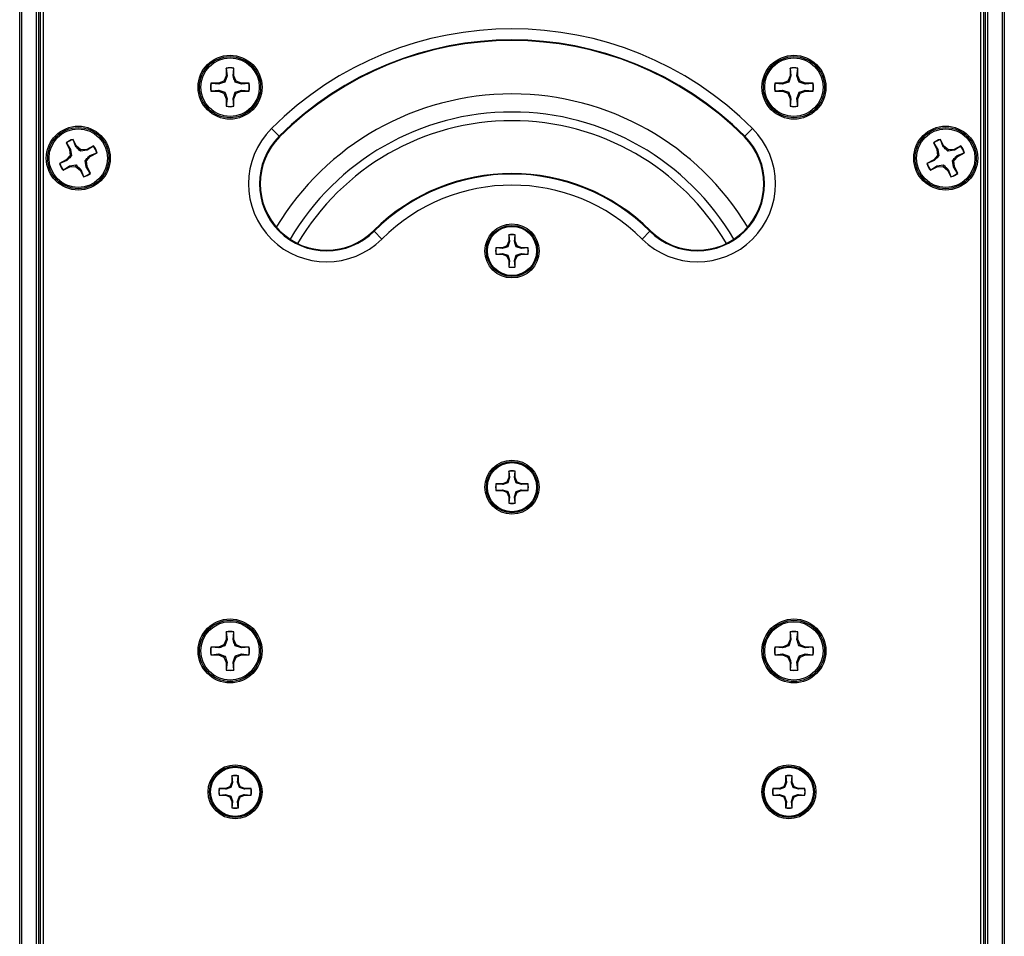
# Paper-space layout 'P3m-V' of a CAD drawing. Header units: inches. Extents: x 0.3 to 33.8, y 0.2 to 21.7.
# Tile 13 of 36: x 12 to 14.6, y 6 to 8.5. Entities that reach past the tile are written whole.
import ezdxf

# ---------------------------------------------------------------- set-up
doc = ezdxf.new("R2010")
doc.units = ezdxf.units.IN
doc.header["$MEASUREMENT"] = 0

psp = doc.layouts.new('P3m-V')

# ---------------------------------------------------------------- linework, layer by layer
at = {"color": 7, "linetype": 'Continuous', "lineweight": 25}
for p, q in [((11.9955, 1.7073), (11.9955, 16.7323)), ((12.0005, 16.7323), (12.0005, 1.7073)), ((12.0405, 1.7073), (12.0405, 16.7323)), ((12.0455, 16.7323), (12.0455, 1.7073)), ((12.0505, 16.7323), (12.0505, 1.7073)), ((14.5655, 1.7073), (14.5655, 16.7323)), ((14.5705, 1.7073), (14.5705, 16.7323)), ((14.5755, 16.7323), (14.5755, 1.7073)), ((14.6155, 1.7073), (14.6155, 16.7323)), ((14.6205, 16.7323), (14.6205, 1.7073)), ((12.058, 13.20013), (12.058, 5.23948)), ((14.558, 5.23948), (14.558, 13.20013)), ((12.54595, 8.3349), (12.54595, 8.31463)), ((12.54634, 8.33419), (12.54595, 8.3349)), ((12.54634, 8.33419), (12.54835, 8.31415)), ((12.56436, 8.31415), (12.56637, 8.33419)), ((12.56637, 8.33419), (12.56675, 8.3349)), ((12.56675, 8.31463), (12.56675, 8.3349)), ((14.04925, 8.3349), (14.04925, 8.31463)), ((14.04963, 8.33419), (14.04925, 8.3349)), ((14.04963, 8.33419), (14.05164, 8.31415)), ((14.06766, 8.31415), (14.06967, 8.33419)), ((14.06967, 8.33419), (14.07005, 8.3349)), ((14.07005, 8.31463), (14.07005, 8.3349)), ((12.54001, 8.30029), (12.52568, 8.29435)), ((12.54595, 8.31463), (12.54001, 8.30029)), ((12.54277, 8.29753), (12.54001, 8.30029)), ((12.54835, 8.31415), (12.54277, 8.29753)), ((12.54835, 8.31415), (12.54595, 8.31463)), ((12.56436, 8.31415), (12.56675, 8.31463)), ((12.57269, 8.30029), (12.56675, 8.31463)), ((12.56993, 8.29753), (12.57269, 8.30029)), ((12.58655, 8.29196), (12.56993, 8.29753)), ((12.58703, 8.29435), (12.57269, 8.30029)), ((14.04331, 8.30029), (14.02898, 8.29435)), ((14.04925, 8.31463), (14.04331, 8.30029)), ((14.04607, 8.29753), (14.04331, 8.30029)), ((14.05164, 8.31415), (14.04607, 8.29753)), ((14.05164, 8.31415), (14.04925, 8.31463)), ((14.06766, 8.31415), (14.07005, 8.31463)), ((14.07599, 8.30029), (14.07005, 8.31463)), ((14.07323, 8.29753), (14.07599, 8.30029)), ((14.08985, 8.29196), (14.07323, 8.29753)), ((14.09033, 8.29435), (14.07599, 8.30029)), ((12.52568, 8.29435), (12.5054, 8.29435)), ((12.50611, 8.29397), (12.5054, 8.29435)), ((12.50611, 8.27394), (12.5054, 8.27355)), ((12.5054, 8.27355), (12.52568, 8.27355)), ((12.52615, 8.29196), (12.50611, 8.29397)), ((12.50611, 8.27394), (12.52615, 8.27595)), ((12.52615, 8.29196), (12.52568, 8.29435)), ((12.52615, 8.27595), (12.52568, 8.27355)), ((12.52568, 8.27355), (12.54001, 8.26761)), ((12.52615, 8.27595), (12.54277, 8.27037)), ((12.54277, 8.27037), (12.54001, 8.26761)), ((12.56436, 8.25375), (12.56993, 8.27037)), ((12.56993, 8.27037), (12.57269, 8.26761)), ((12.57269, 8.26761), (12.58703, 8.27355)), ((12.58655, 8.29196), (12.58703, 8.29435)), ((12.60659, 8.29397), (12.58655, 8.29196)), ((12.58655, 8.27595), (12.60659, 8.27394)), ((12.58655, 8.27595), (12.58703, 8.27355)), ((12.6073, 8.29435), (12.58703, 8.29435)), ((12.58703, 8.27355), (12.6073, 8.27355)), ((12.60659, 8.29397), (12.6073, 8.29435)), ((12.60659, 8.27394), (12.6073, 8.27355)), ((14.02898, 8.29435), (14.0087, 8.29435)), ((14.00941, 8.29397), (14.0087, 8.29435)), ((14.00941, 8.27394), (14.0087, 8.27355)), ((14.0087, 8.27355), (14.02898, 8.27355)), ((14.02945, 8.29196), (14.00941, 8.29397)), ((14.00941, 8.27394), (14.02945, 8.27595)), ((14.02945, 8.29196), (14.02898, 8.29435)), ((14.02945, 8.27595), (14.02898, 8.27355)), ((14.02898, 8.27355), (14.04331, 8.26761)), ((14.02945, 8.27595), (14.04607, 8.27037)), ((14.04607, 8.27037), (14.04331, 8.26761)), ((14.06766, 8.25375), (14.07323, 8.27037)), ((14.07323, 8.27037), (14.07599, 8.26761)), ((14.07599, 8.26761), (14.09033, 8.27355)), ((14.08985, 8.29196), (14.09033, 8.29435)), ((14.10989, 8.29397), (14.08985, 8.29196)), ((14.08985, 8.27595), (14.10989, 8.27394)), ((14.08985, 8.27595), (14.09033, 8.27355)), ((14.1106, 8.29435), (14.09033, 8.29435)), ((14.09033, 8.27355), (14.1106, 8.27355)), ((14.10989, 8.29397), (14.1106, 8.29435)), ((14.10989, 8.27394), (14.1106, 8.27355)), ((12.54001, 8.26761), (12.54595, 8.25328)), ((12.54835, 8.25375), (12.54595, 8.25328)), ((12.54595, 8.25328), (12.54595, 8.233)), ((12.54835, 8.25375), (12.54634, 8.23371)), ((12.56637, 8.23371), (12.56436, 8.25375)), ((12.56436, 8.25375), (12.56675, 8.25328)), ((12.56675, 8.25328), (12.57269, 8.26761)), ((12.56675, 8.233), (12.56675, 8.25328)), ((14.04331, 8.26761), (14.04925, 8.25328)), ((14.05164, 8.25375), (14.04925, 8.25328)), ((14.04925, 8.25328), (14.04925, 8.233)), ((14.05164, 8.25375), (14.04963, 8.23371)), ((14.06766, 8.25375), (14.07005, 8.25328)), ((14.06967, 8.23371), (14.06766, 8.25375)), ((14.07005, 8.25328), (14.07599, 8.26761)), ((14.07005, 8.233), (14.07005, 8.25328)), ((12.54634, 8.23371), (12.54595, 8.233)), ((12.56637, 8.23371), (12.56675, 8.233)), ((14.04963, 8.23371), (14.04925, 8.233)), ((14.06967, 8.23371), (14.07005, 8.233)), ((12.66656, 8.17375), (12.68735, 8.15295)), ((13.94945, 8.17375), (13.92865, 8.15295)), ((12.13785, 8.14411), (12.13787, 8.14492)), ((12.14516, 8.12534), (12.13785, 8.14411)), ((12.14708, 8.12685), (12.13787, 8.14492)), ((12.68859, 8.15172), (12.68735, 8.15295)), ((13.92742, 8.15172), (13.92865, 8.15295)), ((14.45035, 8.14411), (14.45037, 8.14492)), ((14.45766, 8.12534), (14.45035, 8.14411)), ((14.45958, 8.12685), (14.45037, 8.14492)), ((12.11934, 8.13547), (12.12855, 8.1174)), ((12.12, 8.13501), (12.11934, 8.13547)), ((12.12, 8.13501), (12.1309, 8.11807)), ((12.1309, 8.11807), (12.12855, 8.1174)), ((12.12855, 8.1174), (12.12977, 8.10193)), ((12.1309, 8.11807), (12.13349, 8.10073)), ((12.14516, 8.12534), (12.14708, 8.12685)), ((12.15888, 8.11678), (12.14708, 8.12685)), ((12.15768, 8.11307), (12.15888, 8.11678)), ((12.17502, 8.11565), (12.15768, 8.11307)), ((12.17435, 8.118), (12.15888, 8.11678)), ((12.19241, 8.12722), (12.17435, 8.118)), ((12.17502, 8.11565), (12.17435, 8.118)), ((12.19196, 8.12655), (12.17502, 8.11565)), ((12.19196, 8.12655), (12.19241, 8.12722)), ((14.43184, 8.13547), (14.44105, 8.1174)), ((14.4325, 8.13501), (14.43184, 8.13547)), ((14.4325, 8.13501), (14.4434, 8.11807)), ((14.4434, 8.11807), (14.44105, 8.1174)), ((14.44105, 8.1174), (14.44227, 8.10193)), ((14.4434, 8.11807), (14.44599, 8.10073)), ((14.45766, 8.12534), (14.45958, 8.12685)), ((14.47138, 8.11678), (14.45958, 8.12685)), ((14.47018, 8.11307), (14.47138, 8.11678)), ((14.48752, 8.11565), (14.47018, 8.11307)), ((14.48685, 8.118), (14.47138, 8.11678)), ((14.50491, 8.12722), (14.48685, 8.118)), ((14.48752, 8.11565), (14.48685, 8.118)), ((14.50446, 8.12655), (14.48752, 8.11565)), ((14.50446, 8.12655), (14.50491, 8.12722)), ((12.1197, 8.09013), (12.10164, 8.08092)), ((12.12121, 8.08821), (12.10245, 8.0809)), ((12.12977, 8.10193), (12.1197, 8.09013)), ((12.12121, 8.08821), (12.1197, 8.09013)), ((12.13349, 8.10073), (12.12977, 8.10193)), ((12.17002, 8.08888), (12.17373, 8.08767)), ((12.1726, 8.07154), (12.17002, 8.08888)), ((12.17373, 8.08767), (12.1838, 8.09947)), ((12.17495, 8.0722), (12.17373, 8.08767)), ((12.18229, 8.10139), (12.20106, 8.1087)), ((12.18229, 8.10139), (12.1838, 8.09947)), ((12.1838, 8.09947), (12.20186, 8.10869)), ((12.20106, 8.1087), (12.20186, 8.10869)), ((14.4322, 8.09013), (14.41414, 8.08092)), ((14.43371, 8.08821), (14.41495, 8.0809)), ((14.44227, 8.10193), (14.4322, 8.09013)), ((14.43371, 8.08821), (14.4322, 8.09013)), ((14.44599, 8.10073), (14.44227, 8.10193)), ((14.4851, 8.07154), (14.48252, 8.08888)), ((14.48252, 8.08888), (14.48623, 8.08767)), ((14.48623, 8.08767), (14.4963, 8.09947)), ((14.48745, 8.0722), (14.48623, 8.08767)), ((14.49479, 8.10139), (14.51356, 8.1087)), ((14.49479, 8.10139), (14.4963, 8.09947)), ((14.4963, 8.09947), (14.51436, 8.10869)), ((14.51356, 8.1087), (14.51436, 8.10869)), ((12.10245, 8.0809), (12.10164, 8.08092)), ((12.11109, 8.06239), (12.12915, 8.0716)), ((12.11155, 8.06305), (12.11109, 8.06239)), ((12.11155, 8.06305), (12.12849, 8.07395)), ((12.12849, 8.07395), (12.14582, 8.07654)), ((12.12849, 8.07395), (12.12915, 8.0716)), ((12.12915, 8.0716), (12.14462, 8.07283)), ((12.14582, 8.07654), (12.14462, 8.07283)), ((12.14462, 8.07283), (12.15642, 8.06275)), ((12.15834, 8.06426), (12.15642, 8.06275)), ((12.15642, 8.06275), (12.16563, 8.04469)), ((12.15834, 8.06426), (12.16565, 8.0455)), ((12.1726, 8.07154), (12.17495, 8.0722)), ((12.1835, 8.0546), (12.1726, 8.07154)), ((12.18416, 8.05414), (12.17495, 8.0722)), ((14.41495, 8.0809), (14.41414, 8.08092)), ((14.42359, 8.06239), (14.44165, 8.0716)), ((14.42405, 8.06305), (14.42359, 8.06239)), ((14.42405, 8.06305), (14.44099, 8.07395)), ((14.44099, 8.07395), (14.45832, 8.07654)), ((14.44099, 8.07395), (14.44165, 8.0716)), ((14.44165, 8.0716), (14.45712, 8.07283)), ((14.45832, 8.07654), (14.45712, 8.07283)), ((14.45712, 8.07283), (14.46892, 8.06275)), ((14.47084, 8.06426), (14.46892, 8.06275)), ((14.46892, 8.06275), (14.47813, 8.04469)), ((14.47084, 8.06426), (14.47815, 8.0455)), ((14.4851, 8.07154), (14.48745, 8.0722)), ((14.496, 8.0546), (14.4851, 8.07154)), ((14.49666, 8.05414), (14.48745, 8.0722)), ((12.16565, 8.0455), (12.16563, 8.04469)), ((12.1835, 8.0546), (12.18416, 8.05414)), ((14.47815, 8.0455), (14.47813, 8.04469)), ((14.496, 8.0546), (14.49666, 8.05414)), ((12.93914, 7.90117), (12.94037, 7.89994)), ((12.94037, 7.89994), (12.96117, 7.87914)), ((13.29927, 7.89005), (13.29927, 7.87302)), ((13.29959, 7.88945), (13.29927, 7.89005)), ((13.29959, 7.88945), (13.30128, 7.87262)), ((13.31472, 7.87262), (13.31641, 7.88945)), ((13.31641, 7.88945), (13.31673, 7.89005)), ((13.31673, 7.87302), (13.31673, 7.89005)), ((13.67563, 7.89994), (13.65483, 7.87914)), ((13.67687, 7.90117), (13.67563, 7.89994)), ((13.28224, 7.856), (13.26522, 7.856)), ((13.26581, 7.85568), (13.26522, 7.856)), ((13.28264, 7.85399), (13.26581, 7.85568)), ((13.29428, 7.86098), (13.28224, 7.856)), ((13.28264, 7.85399), (13.28224, 7.856)), ((13.29927, 7.87302), (13.29428, 7.86098)), ((13.2966, 7.85867), (13.29428, 7.86098)), ((13.30128, 7.87262), (13.2966, 7.85867)), ((13.30128, 7.87262), (13.29927, 7.87302)), ((13.31472, 7.87262), (13.31673, 7.87302)), ((13.32172, 7.86098), (13.31673, 7.87302)), ((13.3194, 7.85867), (13.32172, 7.86098)), ((13.33336, 7.85399), (13.3194, 7.85867)), ((13.33376, 7.856), (13.32172, 7.86098)), ((13.33336, 7.85399), (13.33376, 7.856)), ((13.35019, 7.85568), (13.33336, 7.85399)), ((13.35079, 7.856), (13.33376, 7.856)), ((13.35019, 7.85568), (13.35079, 7.856)), ((13.26581, 7.83885), (13.26522, 7.83853)), ((13.26522, 7.83853), (13.28224, 7.83853)), ((13.26581, 7.83885), (13.28264, 7.84054)), ((13.28264, 7.84054), (13.28224, 7.83853)), ((13.28224, 7.83853), (13.29428, 7.83354)), ((13.28264, 7.84054), (13.2966, 7.83586)), ((13.2966, 7.83586), (13.29428, 7.83354)), ((13.29428, 7.83354), (13.29927, 7.8215)), ((13.31472, 7.8219), (13.3194, 7.83586)), ((13.31673, 7.8215), (13.32172, 7.83354)), ((13.3194, 7.83586), (13.32172, 7.83354)), ((13.32172, 7.83354), (13.33376, 7.83853)), ((13.33336, 7.84054), (13.35019, 7.83885)), ((13.33336, 7.84054), (13.33376, 7.83853)), ((13.33376, 7.83853), (13.35079, 7.83853)), ((13.35019, 7.83885), (13.35079, 7.83853)), ((13.30128, 7.8219), (13.29927, 7.8215)), ((13.29927, 7.8215), (13.29927, 7.80448)), ((13.29959, 7.80508), (13.29927, 7.80448)), ((13.30128, 7.8219), (13.29959, 7.80508)), ((13.31641, 7.80508), (13.31472, 7.8219)), ((13.31472, 7.8219), (13.31673, 7.8215)), ((13.31641, 7.80508), (13.31673, 7.80448)), ((13.31673, 7.80448), (13.31673, 7.8215)), ((13.29927, 7.26013), (13.29927, 7.2431)), ((13.29959, 7.25953), (13.29927, 7.26013)), ((13.29959, 7.25953), (13.30128, 7.2427)), ((13.31472, 7.2427), (13.31641, 7.25953)), ((13.31641, 7.25953), (13.31673, 7.26013)), ((13.31673, 7.2431), (13.31673, 7.26013)), ((13.28224, 7.22608), (13.26522, 7.22608)), ((13.26581, 7.22575), (13.26522, 7.22608)), ((13.28264, 7.22407), (13.26581, 7.22575)), ((13.29428, 7.23106), (13.28224, 7.22608)), ((13.28264, 7.22407), (13.28224, 7.22608)), ((13.29927, 7.2431), (13.29428, 7.23106)), ((13.2966, 7.22874), (13.29428, 7.23106)), ((13.30128, 7.2427), (13.2966, 7.22874)), ((13.30128, 7.2427), (13.29927, 7.2431)), ((13.31472, 7.2427), (13.31673, 7.2431)), ((13.32172, 7.23106), (13.31673, 7.2431)), ((13.3194, 7.22874), (13.32172, 7.23106)), ((13.33336, 7.22407), (13.3194, 7.22874)), ((13.33376, 7.22608), (13.32172, 7.23106)), ((13.33336, 7.22407), (13.33376, 7.22608)), ((13.35019, 7.22575), (13.33336, 7.22407)), ((13.35079, 7.22608), (13.33376, 7.22608)), ((13.35019, 7.22575), (13.35079, 7.22608)), ((13.26581, 7.20893), (13.26522, 7.20861)), ((13.26522, 7.20861), (13.28224, 7.20861)), ((13.26581, 7.20893), (13.28264, 7.21062)), ((13.28264, 7.21062), (13.28224, 7.20861)), ((13.28224, 7.20861), (13.29428, 7.20362)), ((13.28264, 7.21062), (13.2966, 7.20594)), ((13.2966, 7.20594), (13.29428, 7.20362)), ((13.29428, 7.20362), (13.29927, 7.19158)), ((13.31472, 7.19198), (13.3194, 7.20594)), ((13.31673, 7.19158), (13.32172, 7.20362)), ((13.3194, 7.20594), (13.32172, 7.20362)), ((13.32172, 7.20362), (13.33376, 7.20861)), ((13.33336, 7.21062), (13.35019, 7.20893)), ((13.33336, 7.21062), (13.33376, 7.20861)), ((13.33376, 7.20861), (13.35079, 7.20861)), ((13.35019, 7.20893), (13.35079, 7.20861)), ((13.30128, 7.19198), (13.29927, 7.19158)), ((13.29927, 7.19158), (13.29927, 7.17456)), ((13.29959, 7.17515), (13.29927, 7.17456)), ((13.30128, 7.19198), (13.29959, 7.17515)), ((13.31641, 7.17515), (13.31472, 7.19198)), ((13.31472, 7.19198), (13.31673, 7.19158)), ((13.31641, 7.17515), (13.31673, 7.17456)), ((13.31673, 7.17456), (13.31673, 7.19158)), ((12.54595, 6.8316), (12.54595, 6.81133)), ((12.54634, 6.83089), (12.54595, 6.8316)), ((12.54634, 6.83089), (12.54835, 6.81085)), ((12.56436, 6.81085), (12.56637, 6.83089)), ((12.56637, 6.83089), (12.56675, 6.8316)), ((12.56675, 6.81133), (12.56675, 6.8316)), ((14.04925, 6.8316), (14.04925, 6.81133)), ((14.04963, 6.83089), (14.04925, 6.8316)), ((14.04963, 6.83089), (14.05164, 6.81085)), ((14.06766, 6.81085), (14.06967, 6.83089)), ((14.06967, 6.83089), (14.07005, 6.8316)), ((14.07005, 6.81133), (14.07005, 6.8316)), ((12.54595, 6.81133), (12.54001, 6.79699)), ((12.54835, 6.81085), (12.54277, 6.79423)), ((12.54835, 6.81085), (12.54595, 6.81133)), ((12.56436, 6.81085), (12.56675, 6.81133)), ((12.57269, 6.79699), (12.56675, 6.81133)), ((14.04925, 6.81133), (14.04331, 6.79699)), ((14.05164, 6.81085), (14.04607, 6.79423)), ((14.05164, 6.81085), (14.04925, 6.81133)), ((14.06766, 6.81085), (14.07005, 6.81133)), ((14.07599, 6.79699), (14.07005, 6.81133)), ((12.52568, 6.79105), (12.5054, 6.79105)), ((12.50611, 6.79067), (12.5054, 6.79105)), ((12.52615, 6.78866), (12.50611, 6.79067)), ((12.50611, 6.77064), (12.52615, 6.77265)), ((12.54001, 6.79699), (12.52568, 6.79105)), ((12.52615, 6.78866), (12.52568, 6.79105)), ((12.52615, 6.77265), (12.52568, 6.77025)), ((12.52615, 6.77265), (12.54277, 6.76708)), ((12.54277, 6.79423), (12.54001, 6.79699)), ((12.56993, 6.79423), (12.57269, 6.79699)), ((12.58655, 6.78866), (12.56993, 6.79423)), ((12.58703, 6.79105), (12.57269, 6.79699)), ((12.58655, 6.78866), (12.58703, 6.79105)), ((12.60659, 6.79067), (12.58655, 6.78866)), ((12.58655, 6.77265), (12.60659, 6.77064)), ((12.58655, 6.77265), (12.58703, 6.77025)), ((12.6073, 6.79105), (12.58703, 6.79105)), ((12.60659, 6.79067), (12.6073, 6.79105)), ((14.02898, 6.79105), (14.0087, 6.79105)), ((14.00941, 6.79067), (14.0087, 6.79105)), ((14.02945, 6.78866), (14.00941, 6.79067)), ((14.00941, 6.77064), (14.02945, 6.77265)), ((14.04331, 6.79699), (14.02898, 6.79105)), ((14.02945, 6.78866), (14.02898, 6.79105)), ((14.02945, 6.77265), (14.02898, 6.77025)), ((14.02945, 6.77265), (14.04607, 6.76708)), ((14.04607, 6.79423), (14.04331, 6.79699)), ((14.07323, 6.79423), (14.07599, 6.79699)), ((14.08985, 6.78866), (14.07323, 6.79423)), ((14.09033, 6.79105), (14.07599, 6.79699)), ((14.08985, 6.78866), (14.09033, 6.79105)), ((14.10989, 6.79067), (14.08985, 6.78866)), ((14.08985, 6.77265), (14.10989, 6.77064)), ((14.08985, 6.77265), (14.09033, 6.77025)), ((14.1106, 6.79105), (14.09033, 6.79105)), ((14.10989, 6.79067), (14.1106, 6.79105)), ((12.50611, 6.77064), (12.5054, 6.77025)), ((12.5054, 6.77025), (12.52568, 6.77025)), ((12.52568, 6.77025), (12.54001, 6.76432)), ((12.54277, 6.76708), (12.54001, 6.76432)), ((12.54001, 6.76432), (12.54595, 6.74998)), ((12.54835, 6.75046), (12.54595, 6.74998)), ((12.54595, 6.74998), (12.54595, 6.7297)), ((12.54835, 6.75046), (12.54634, 6.73041)), ((12.56436, 6.75046), (12.56993, 6.76708)), ((12.56637, 6.73041), (12.56436, 6.75046)), ((12.56436, 6.75046), (12.56675, 6.74998)), ((12.56675, 6.74998), (12.57269, 6.76432)), ((12.56675, 6.7297), (12.56675, 6.74998)), ((12.56993, 6.76708), (12.57269, 6.76432)), ((12.57269, 6.76432), (12.58703, 6.77025)), ((12.58703, 6.77025), (12.6073, 6.77025)), ((12.60659, 6.77064), (12.6073, 6.77025)), ((14.00941, 6.77064), (14.0087, 6.77025)), ((14.0087, 6.77025), (14.02898, 6.77025)), ((14.02898, 6.77025), (14.04331, 6.76432)), ((14.04607, 6.76708), (14.04331, 6.76432)), ((14.04331, 6.76432), (14.04925, 6.74998)), ((14.05164, 6.75046), (14.04925, 6.74998)), ((14.04925, 6.74998), (14.04925, 6.7297)), ((14.05164, 6.75046), (14.04963, 6.73041)), ((14.06766, 6.75046), (14.07323, 6.76708)), ((14.06766, 6.75046), (14.07005, 6.74998)), ((14.06967, 6.73041), (14.06766, 6.75046)), ((14.07005, 6.74998), (14.07599, 6.76432)), ((14.07005, 6.7297), (14.07005, 6.74998)), ((14.07323, 6.76708), (14.07599, 6.76432)), ((14.07599, 6.76432), (14.09033, 6.77025)), ((14.09033, 6.77025), (14.1106, 6.77025)), ((14.10989, 6.77064), (14.1106, 6.77025)), ((12.54634, 6.73041), (12.54595, 6.7297)), ((12.56637, 6.73041), (12.56675, 6.7297)), ((14.04963, 6.73041), (14.04925, 6.7297)), ((14.06967, 6.73041), (14.07005, 6.7297)), ((12.56108, 6.44763), (12.56108, 6.4306)), ((12.5614, 6.44703), (12.56108, 6.44763)), ((12.5614, 6.44703), (12.56309, 6.4302)), ((12.57654, 6.4302), (12.57822, 6.44703)), ((12.57822, 6.44703), (12.57855, 6.44763)), ((12.57855, 6.4306), (12.57855, 6.44763)), ((14.03746, 6.44763), (14.03746, 6.4306)), ((14.03778, 6.44703), (14.03746, 6.44763)), ((14.03778, 6.44703), (14.03947, 6.4302)), ((14.05291, 6.4302), (14.0546, 6.44703)), ((14.0546, 6.44703), (14.05492, 6.44763)), ((14.05492, 6.4306), (14.05492, 6.44763)), ((12.54405, 6.41358), (12.52703, 6.41358)), ((12.52762, 6.41325), (12.52703, 6.41358)), ((12.54445, 6.41157), (12.52762, 6.41325)), ((12.55609, 6.41856), (12.54405, 6.41358)), ((12.54445, 6.41157), (12.54405, 6.41358)), ((12.56108, 6.4306), (12.55609, 6.41856)), ((12.55841, 6.41624), (12.55609, 6.41856)), ((12.56309, 6.4302), (12.55841, 6.41624)), ((12.56309, 6.4302), (12.56108, 6.4306)), ((12.57654, 6.4302), (12.57855, 6.4306)), ((12.58353, 6.41856), (12.57855, 6.4306)), ((12.58121, 6.41624), (12.58353, 6.41856)), ((12.59517, 6.41157), (12.58121, 6.41624)), ((12.59557, 6.41358), (12.58353, 6.41856)), ((12.59517, 6.41157), (12.59557, 6.41358)), ((12.612, 6.41325), (12.59517, 6.41157)), ((12.6126, 6.41358), (12.59557, 6.41358)), ((12.612, 6.41325), (12.6126, 6.41358)), ((14.02043, 6.41358), (14.00341, 6.41358)), ((14.004, 6.41325), (14.00341, 6.41358)), ((14.02083, 6.41157), (14.004, 6.41325)), ((14.03247, 6.41856), (14.02043, 6.41358)), ((14.02083, 6.41157), (14.02043, 6.41358)), ((14.03746, 6.4306), (14.03247, 6.41856)), ((14.03479, 6.41624), (14.03247, 6.41856)), ((14.03947, 6.4302), (14.03479, 6.41624)), ((14.03947, 6.4302), (14.03746, 6.4306)), ((14.05291, 6.4302), (14.05492, 6.4306)), ((14.05991, 6.41856), (14.05492, 6.4306)), ((14.05759, 6.41624), (14.05991, 6.41856)), ((14.07155, 6.41157), (14.05759, 6.41624)), ((14.07195, 6.41358), (14.05991, 6.41856)), ((14.07155, 6.41157), (14.07195, 6.41358)), ((14.08838, 6.41325), (14.07155, 6.41157)), ((14.08897, 6.41358), (14.07195, 6.41358)), ((14.08838, 6.41325), (14.08897, 6.41358)), ((12.52762, 6.39643), (12.52703, 6.39611)), ((12.52703, 6.39611), (12.54405, 6.39611)), ((12.52762, 6.39643), (12.54445, 6.39812)), ((12.54445, 6.39812), (12.54405, 6.39611)), ((12.54405, 6.39611), (12.55609, 6.39112)), ((12.54445, 6.39812), (12.55841, 6.39344)), ((12.55841, 6.39344), (12.55609, 6.39112)), ((12.55609, 6.39112), (12.56108, 6.37908)), ((12.56309, 6.37948), (12.56108, 6.37908)), ((12.56108, 6.37908), (12.56108, 6.36206)), ((12.56309, 6.37948), (12.5614, 6.36265)), ((12.57654, 6.37948), (12.58121, 6.39344)), ((12.57822, 6.36265), (12.57654, 6.37948)), ((12.57654, 6.37948), (12.57855, 6.37908)), ((12.57855, 6.37908), (12.58353, 6.39112)), ((12.57855, 6.36206), (12.57855, 6.37908)), ((12.58121, 6.39344), (12.58353, 6.39112)), ((12.58353, 6.39112), (12.59557, 6.39611)), ((12.59517, 6.39812), (12.612, 6.39643)), ((12.59517, 6.39812), (12.59557, 6.39611)), ((12.59557, 6.39611), (12.6126, 6.39611)), ((12.612, 6.39643), (12.6126, 6.39611)), ((14.004, 6.39643), (14.00341, 6.39611)), ((14.00341, 6.39611), (14.02043, 6.39611)), ((14.004, 6.39643), (14.02083, 6.39812)), ((14.02083, 6.39812), (14.02043, 6.39611)), ((14.02043, 6.39611), (14.03247, 6.39112)), ((14.02083, 6.39812), (14.03479, 6.39344)), ((14.03479, 6.39344), (14.03247, 6.39112)), ((14.03247, 6.39112), (14.03746, 6.37908)), ((14.03947, 6.37948), (14.03746, 6.37908)), ((14.03746, 6.37908), (14.03746, 6.36206)), ((14.03947, 6.37948), (14.03778, 6.36265)), ((14.05291, 6.37948), (14.05759, 6.39344)), ((14.0546, 6.36265), (14.05291, 6.37948)), ((14.05291, 6.37948), (14.05492, 6.37908)), ((14.05492, 6.37908), (14.05991, 6.39112)), ((14.05492, 6.36206), (14.05492, 6.37908)), ((14.05759, 6.39344), (14.05991, 6.39112)), ((14.05991, 6.39112), (14.07195, 6.39611)), ((14.07155, 6.39812), (14.08838, 6.39643)), ((14.07155, 6.39812), (14.07195, 6.39611)), ((14.07195, 6.39611), (14.08897, 6.39611)), ((14.08838, 6.39643), (14.08897, 6.39611)), ((12.5614, 6.36265), (12.56108, 6.36206)), ((12.57822, 6.36265), (12.57855, 6.36206)), ((14.03778, 6.36265), (14.03746, 6.36206)), ((14.0546, 6.36265), (14.05492, 6.36206))]:
    psp.add_line(p, q, dxfattribs=at)
for centre, radius in [((12.55635, 8.28395), 0.08524), ((12.55635, 8.28395), 0.08153), ((12.55635, 8.28395), 0.078), ((14.05965, 8.28395), 0.08524), ((14.05965, 8.28395), 0.08153), ((14.05965, 8.28395), 0.078), ((12.15175, 8.0948), 0.08524), ((12.15175, 8.0948), 0.08153), ((12.15175, 8.0948), 0.078), ((14.46425, 8.0948), 0.08524), ((14.46425, 8.0948), 0.08153), ((14.46425, 8.0948), 0.078), ((13.308, 7.84726), 0.07199), ((13.308, 7.84726), 0.06828), ((13.308, 7.84726), 0.0655), ((13.308, 7.21734), 0.07199), ((13.308, 7.21734), 0.06828), ((13.308, 7.21734), 0.0655), ((12.55635, 6.78065), 0.08524), ((12.55635, 6.78065), 0.08153), ((12.55635, 6.78065), 0.078), ((14.05965, 6.78065), 0.08524), ((14.05965, 6.78065), 0.08153), ((14.05965, 6.78065), 0.078), ((12.56981, 6.40484), 0.07199), ((12.56981, 6.40484), 0.06828), ((12.56981, 6.40484), 0.0655), ((14.04619, 6.40484), 0.07199), ((14.04619, 6.40484), 0.06828), ((14.04619, 6.40484), 0.0655)]:
    psp.add_circle(centre, radius, dxfattribs=at)
for centre, radius, start, end in [((13.308, 7.5323), 0.90714, 45, 135), ((13.308, 7.5323), 0.87773, 45, 135), ((13.308, 7.5323), 0.87598, 45, 135), ((12.55635, 8.28395), 0.052, 78.46304, 101.53696), ((12.55635, 8.28395), 0.05123, 78.72385, 101.27615), ((14.05965, 8.28395), 0.052, 78.46304, 101.53696), ((14.05965, 8.28395), 0.05123, 78.72385, 101.27615), ((12.55635, 8.28395), 0.052, 168.46304, 191.53696), ((12.55635, 8.28395), 0.05123, 168.72385, 191.27615), ((12.55635, 8.28395), 0.05123, 348.72385, 11.27615), ((12.55635, 8.28395), 0.052, 348.46304, 11.53696), ((14.05965, 8.28395), 0.052, 168.46304, 191.53696), ((14.05965, 8.28395), 0.05123, 168.72385, 191.27615), ((14.05965, 8.28395), 0.05123, 348.72385, 11.27615), ((14.05965, 8.28395), 0.052, 348.46304, 11.53696), ((13.308, 7.5323), 0.73364, 31.06538, 148.93462), ((12.55635, 8.28395), 0.052, 258.46304, 281.53696), ((12.55635, 8.28395), 0.05123, 258.72385, 281.27615), ((13.308, 7.5323), 0.68551, 30.33541, 149.66459), ((14.05965, 8.28395), 0.052, 258.46304, 281.53696), ((14.05965, 8.28395), 0.05123, 258.72385, 281.27615), ((13.308, 7.5323), 0.66229, 30.3599, 149.6401), ((12.81386, 8.02644), 0.20832, 135, 315), ((13.80214, 8.02644), 0.20832, 225, 45), ((12.15175, 8.0948), 0.052, 105.48493, 128.55885), ((12.15175, 8.0948), 0.05123, 105.74574, 128.29804), ((12.81386, 8.02644), 0.17891, 135, 315), ((12.81386, 8.02644), 0.17717, 135, 315), ((13.80214, 8.02644), 0.17891, 225, 45), ((13.80214, 8.02644), 0.17717, 225, 45), ((14.46425, 8.0948), 0.052, 105.48493, 128.55885), ((14.46425, 8.0948), 0.05123, 105.74574, 128.29804), ((12.15175, 8.0948), 0.05123, 15.74574, 38.29804), ((12.15175, 8.0948), 0.052, 15.48493, 38.55885), ((14.46425, 8.0948), 0.05123, 15.74574, 38.29804), ((14.46425, 8.0948), 0.052, 15.48493, 38.55885), ((12.15175, 8.0948), 0.052, 195.48493, 218.55885), ((12.15175, 8.0948), 0.05123, 195.74574, 218.29804), ((14.46425, 8.0948), 0.052, 195.48493, 218.55885), ((14.46425, 8.0948), 0.05123, 195.74574, 218.29804), ((12.15175, 8.0948), 0.052, 285.48493, 308.55885), ((12.15175, 8.0948), 0.05123, 285.74574, 308.29804), ((13.308, 7.5323), 0.52165, 45, 135), ((13.308, 7.5323), 0.51991, 45, 135), ((14.46425, 8.0948), 0.052, 285.48493, 308.55885), ((14.46425, 8.0948), 0.05123, 285.74574, 308.29804), ((13.308, 7.5323), 0.4905, 45, 135), ((13.308, 7.84726), 0.04367, 78.46304, 101.53696), ((13.308, 7.84726), 0.04302, 78.72385, 101.27615), ((13.308, 7.84726), 0.04367, 168.46304, 191.53696), ((13.308, 7.84726), 0.04302, 168.72385, 191.27615), ((13.308, 7.84726), 0.04302, 348.72385, 11.27615), ((13.308, 7.84726), 0.04367, 348.46304, 11.53696), ((13.308, 7.84726), 0.04367, 258.46304, 281.53696), ((13.308, 7.84726), 0.04302, 258.72385, 281.27615), ((13.308, 7.21734), 0.04367, 78.46304, 101.53696), ((13.308, 7.21734), 0.04302, 78.72385, 101.27615), ((13.308, 7.21734), 0.04367, 168.46304, 191.53696), ((13.308, 7.21734), 0.04302, 168.72385, 191.27615), ((13.308, 7.21734), 0.04302, 348.72385, 11.27615), ((13.308, 7.21734), 0.04367, 348.46304, 11.53696), ((13.308, 7.21734), 0.04367, 258.46304, 281.53696), ((13.308, 7.21734), 0.04302, 258.72385, 281.27615), ((12.55635, 6.78065), 0.052, 78.46304, 101.53696), ((12.55635, 6.78065), 0.05123, 78.72385, 101.27615), ((14.05965, 6.78065), 0.052, 78.46304, 101.53696), ((14.05965, 6.78065), 0.05123, 78.72385, 101.27615), ((12.55635, 6.78065), 0.052, 168.46304, 191.53696), ((12.55635, 6.78065), 0.05123, 168.72385, 191.27615), ((12.55635, 6.78065), 0.05123, 348.72385, 11.27615), ((12.55635, 6.78065), 0.052, 348.46304, 11.53696), ((14.05965, 6.78065), 0.052, 168.46304, 191.53696), ((14.05965, 6.78065), 0.05123, 168.72385, 191.27615), ((14.05965, 6.78065), 0.05123, 348.72385, 11.27615), ((14.05965, 6.78065), 0.052, 348.46304, 11.53696), ((12.55635, 6.78065), 0.052, 258.46304, 281.53696), ((12.55635, 6.78065), 0.05123, 258.72385, 281.27615), ((14.05965, 6.78065), 0.052, 258.46304, 281.53696), ((14.05965, 6.78065), 0.05123, 258.72385, 281.27615), ((12.56981, 6.40484), 0.04367, 78.46304, 101.53696), ((12.56981, 6.40484), 0.04302, 78.72385, 101.27615), ((14.04619, 6.40484), 0.04367, 78.46304, 101.53696), ((14.04619, 6.40484), 0.04302, 78.72385, 101.27615), ((12.56981, 6.40484), 0.04367, 168.46304, 191.53696), ((12.56981, 6.40484), 0.04302, 168.72385, 191.27615), ((12.56981, 6.40484), 0.04302, 348.72385, 11.27615), ((12.56981, 6.40484), 0.04367, 348.46304, 11.53696), ((14.04619, 6.40484), 0.04367, 168.46304, 191.53696), ((14.04619, 6.40484), 0.04302, 168.72385, 191.27615), ((14.04619, 6.40484), 0.04302, 348.72385, 11.27615), ((14.04619, 6.40484), 0.04367, 348.46304, 11.53696), ((12.56981, 6.40484), 0.04367, 258.46304, 281.53696), ((12.56981, 6.40484), 0.04302, 258.72385, 281.27615), ((14.04619, 6.40484), 0.04367, 258.46304, 281.53696), ((14.04619, 6.40484), 0.04302, 258.72385, 281.27615)]:
    psp.add_arc(centre, radius, start, end, dxfattribs=at)
for points, knots in [([(12.54277, 8.29753), (12.53863, 8.29609), (12.53276, 8.29405), (12.52766, 8.29243), (12.52615, 8.29196)], [0, 0, 0, 0, 0.7055493, 1, 1, 1, 1]), ([(12.56993, 8.29753), (12.56849, 8.30167), (12.56645, 8.30755), (12.56483, 8.31265), (12.56436, 8.31415)], [0, 0, 0, 0, 0.7055493, 1, 1, 1, 1]), ([(14.04607, 8.29753), (14.04193, 8.29609), (14.03605, 8.29405), (14.03095, 8.29243), (14.02945, 8.29196)], [0, 0, 0, 0, 0.7055493, 1, 1, 1, 1]), ([(14.07323, 8.29753), (14.07179, 8.30167), (14.06975, 8.30755), (14.06813, 8.31265), (14.06766, 8.31415)], [0, 0, 0, 0, 0.7055493, 1, 1, 1, 1]), ([(12.54277, 8.27037), (12.54421, 8.26623), (12.54625, 8.26036), (12.54787, 8.25526), (12.54835, 8.25375)], [0, 0, 0, 0, 0.7055493, 1, 1, 1, 1]), ([(12.56993, 8.27037), (12.57408, 8.27181), (12.57995, 8.27385), (12.58505, 8.27547), (12.58655, 8.27595)], [0, 0, 0, 0, 0.7055493, 1, 1, 1, 1]), ([(14.04607, 8.27037), (14.04751, 8.26623), (14.04955, 8.26036), (14.05117, 8.25526), (14.05164, 8.25375)], [0, 0, 0, 0, 0.7055493, 1, 1, 1, 1]), ([(14.07323, 8.27037), (14.07737, 8.27181), (14.08325, 8.27385), (14.08835, 8.27547), (14.08985, 8.27595)], [0, 0, 0, 0, 0.7055493, 1, 1, 1, 1]), ([(12.15768, 8.11307), (12.15451, 8.11611), (12.15003, 8.12041), (12.14627, 8.12422), (12.14516, 8.12534)], [0, 0, 0, 0, 0.7055493, 1, 1, 1, 1]), ([(14.47018, 8.11307), (14.46701, 8.11611), (14.46253, 8.12041), (14.45877, 8.12422), (14.45766, 8.12534)], [0, 0, 0, 0, 0.7055493, 1, 1, 1, 1]), ([(12.13349, 8.10073), (12.13045, 8.09757), (12.12614, 8.09308), (12.12233, 8.08932), (12.12121, 8.08821)], [0, 0, 0, 0, 0.7055493, 1, 1, 1, 1]), ([(12.17002, 8.08888), (12.17305, 8.09204), (12.17736, 8.09652), (12.18117, 8.10028), (12.18229, 8.10139)], [0, 0, 0, 0, 0.7055493, 1, 1, 1, 1]), ([(14.44599, 8.10073), (14.44295, 8.09757), (14.43864, 8.09308), (14.43483, 8.08932), (14.43371, 8.08821)], [0, 0, 0, 0, 0.7055493, 1, 1, 1, 1]), ([(14.48252, 8.08888), (14.48555, 8.09204), (14.48986, 8.09652), (14.49367, 8.10028), (14.49479, 8.10139)], [0, 0, 0, 0, 0.7055493, 1, 1, 1, 1]), ([(12.14582, 8.07654), (12.14899, 8.0735), (12.15347, 8.06919), (12.15723, 8.06539), (12.15834, 8.06426)], [0, 0, 0, 0, 0.7055493, 1, 1, 1, 1]), ([(14.45832, 8.07654), (14.46149, 8.0735), (14.46597, 8.06919), (14.46973, 8.06539), (14.47084, 8.06426)], [0, 0, 0, 0, 0.7055493, 1, 1, 1, 1]), ([(13.2966, 7.85867), (13.29312, 7.85746), (13.28819, 7.85575), (13.2839, 7.85439), (13.28264, 7.85399)], [0, 0, 0, 0, 0.7055493, 1, 1, 1, 1]), ([(13.3194, 7.85867), (13.3182, 7.86215), (13.31648, 7.86708), (13.31512, 7.87136), (13.31472, 7.87262)], [0, 0, 0, 0, 0.70554926, 1, 1, 1, 1]), ([(13.2966, 7.83586), (13.29781, 7.83238), (13.29952, 7.82745), (13.30088, 7.82317), (13.30128, 7.8219)], [0, 0, 0, 0, 0.7055493, 1, 1, 1, 1]), ([(13.3194, 7.83586), (13.32288, 7.83707), (13.32782, 7.83878), (13.3321, 7.84014), (13.33336, 7.84054)], [0, 0, 0, 0, 0.7055493, 1, 1, 1, 1]), ([(13.2966, 7.22874), (13.29312, 7.22754), (13.28819, 7.22583), (13.2839, 7.22447), (13.28264, 7.22407)], [0, 0, 0, 0, 0.7055493, 1, 1, 1, 1]), ([(13.3194, 7.22874), (13.3182, 7.23222), (13.31648, 7.23716), (13.31512, 7.24144), (13.31472, 7.2427)], [0, 0, 0, 0, 0.70554926, 1, 1, 1, 1]), ([(13.2966, 7.20594), (13.29781, 7.20246), (13.29952, 7.19753), (13.30088, 7.19324), (13.30128, 7.19198)], [0, 0, 0, 0, 0.7055493, 1, 1, 1, 1]), ([(13.3194, 7.20594), (13.32288, 7.20715), (13.32782, 7.20886), (13.3321, 7.21022), (13.33336, 7.21062)], [0, 0, 0, 0, 0.7055493, 1, 1, 1, 1]), ([(12.56993, 6.79423), (12.56849, 6.79838), (12.56645, 6.80425), (12.56483, 6.80935), (12.56436, 6.81085)], [0, 0, 0, 0, 0.7055493, 1, 1, 1, 1]), ([(14.07323, 6.79423), (14.07179, 6.79838), (14.06975, 6.80425), (14.06813, 6.80935), (14.06766, 6.81085)], [0, 0, 0, 0, 0.7055493, 1, 1, 1, 1]), ([(12.54277, 6.79423), (12.53863, 6.79279), (12.53276, 6.79076), (12.52766, 6.78914), (12.52615, 6.78866)], [0, 0, 0, 0, 0.7055493, 1, 1, 1, 1]), ([(12.56993, 6.76708), (12.57408, 6.76851), (12.57995, 6.77055), (12.58505, 6.77217), (12.58655, 6.77265)], [0, 0, 0, 0, 0.7055493, 1, 1, 1, 1]), ([(14.04607, 6.79423), (14.04193, 6.79279), (14.03605, 6.79076), (14.03095, 6.78914), (14.02945, 6.78866)], [0, 0, 0, 0, 0.7055493, 1, 1, 1, 1]), ([(14.07323, 6.76708), (14.07737, 6.76851), (14.08325, 6.77055), (14.08835, 6.77217), (14.08985, 6.77265)], [0, 0, 0, 0, 0.7055493, 1, 1, 1, 1]), ([(12.54277, 6.76708), (12.54421, 6.76293), (12.54625, 6.75706), (12.54787, 6.75196), (12.54835, 6.75046)], [0, 0, 0, 0, 0.7055493, 1, 1, 1, 1]), ([(14.04607, 6.76708), (14.04751, 6.76293), (14.04955, 6.75706), (14.05117, 6.75196), (14.05164, 6.75046)], [0, 0, 0, 0, 0.7055493, 1, 1, 1, 1]), ([(12.55841, 6.41624), (12.55493, 6.41504), (12.55, 6.41333), (12.54571, 6.41197), (12.54445, 6.41157)], [0, 0, 0, 0, 0.7055493, 1, 1, 1, 1]), ([(12.58121, 6.41624), (12.58001, 6.41972), (12.5783, 6.42466), (12.57694, 6.42894), (12.57654, 6.4302)], [0, 0, 0, 0, 0.7055493, 1, 1, 1, 1]), ([(14.03479, 6.41624), (14.03131, 6.41504), (14.02638, 6.41333), (14.02209, 6.41197), (14.02083, 6.41157)], [0, 0, 0, 0, 0.7055493, 1, 1, 1, 1]), ([(14.05759, 6.41624), (14.05639, 6.41972), (14.05467, 6.42466), (14.05331, 6.42894), (14.05291, 6.4302)], [0, 0, 0, 0, 0.7055493, 1, 1, 1, 1]), ([(12.55841, 6.39344), (12.55962, 6.38996), (12.56133, 6.38503), (12.56269, 6.38074), (12.56309, 6.37948)], [0, 0, 0, 0, 0.7055493, 1, 1, 1, 1]), ([(12.58121, 6.39344), (12.58469, 6.39465), (12.58963, 6.39636), (12.59391, 6.39772), (12.59517, 6.39812)], [0, 0, 0, 0, 0.7055493, 1, 1, 1, 1]), ([(14.03479, 6.39344), (14.036, 6.38996), (14.03771, 6.38503), (14.03907, 6.38074), (14.03947, 6.37948)], [0, 0, 0, 0, 0.7055493, 1, 1, 1, 1]), ([(14.05759, 6.39344), (14.06107, 6.39465), (14.06601, 6.39636), (14.07029, 6.39772), (14.07155, 6.39812)], [0, 0, 0, 0, 0.7055493, 1, 1, 1, 1])]:
    psp.add_open_spline(points, degree=3, knots=knots, dxfattribs=at)

doc.saveas('drawing.dxf')
